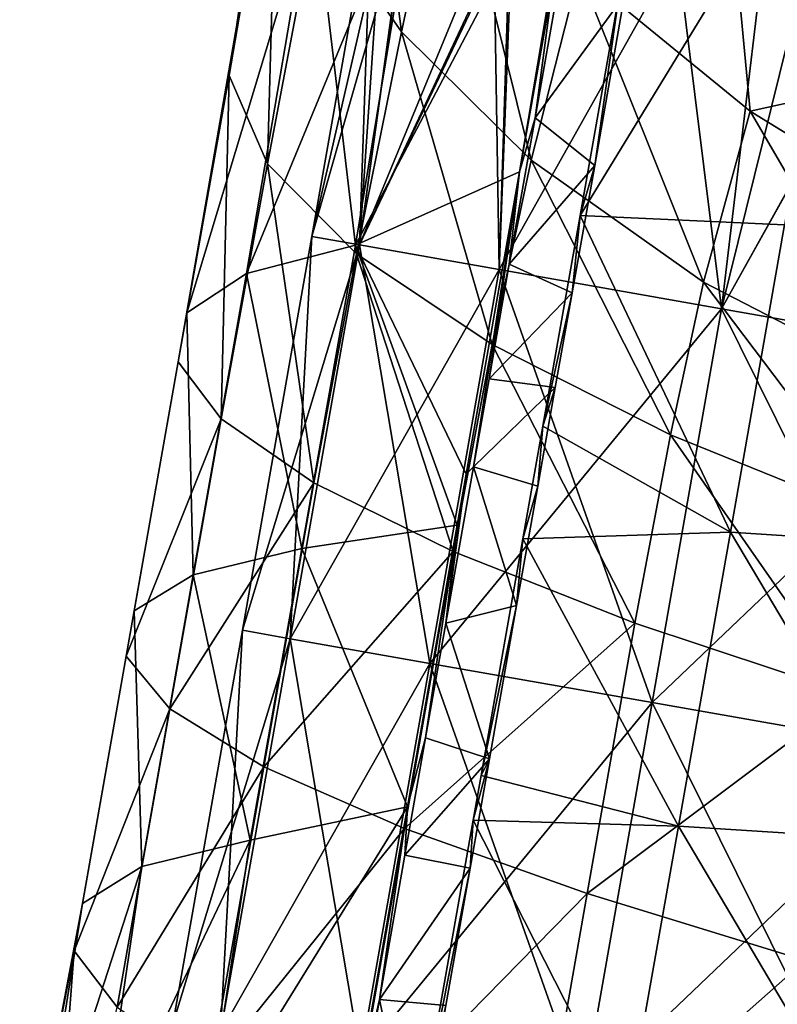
# Model space of a CAD drawing. Extents: x -65 to 803, y -691 to 80.
# Tile 237 of 256: x 678 to 699, y -212 to -185. Entities that reach past the tile are written whole.
import ezdxf

# ---------------------------------------------------------------- set-up
doc = ezdxf.new("R2010")
doc.units = 0
doc.header["$LTSCALE"] = 101.851852
for name, color, linetype in [('313', 7, 'CONTINUOUS'), ('326', 7, 'CONTINUOUS'), ('329', 7, 'CONTINUOUS'), ('332', 7, 'CONTINUOUS'), ('7', 7, 'CONTINUOUS'), ('8', 7, 'CONTINUOUS'), ('9', 7, 'CONTINUOUS')]:
    doc.layers.add(name, color=color, linetype=linetype)

msp = doc.modelspace()

# ---------------------------------------------------------------- linework, layer by layer
at = {"layer": '313', "color": 7, "linetype": 'CONTINUOUS'}
for points in [[(684.523, -184.394, -3.694), (684.135, -186.797, 4.081), (685.813, -175.634, -3.052), (684.523, -184.394, -3.694)], [(685.813, -175.634, -3.052), (684.135, -186.797, 4.081), (685.474, -178.989, 4.566), (685.813, -175.634, -3.052)], [(686.518, -182.21, 12.078), (688.866, -185.591, 19.234), (687.581, -175.616, 13.273), (686.518, -182.21, 12.078)], [(687.581, -175.616, 13.273), (688.866, -185.591, 19.234), (690.113, -179.791, 20.094), (687.581, -175.616, 13.273)], [(694.839, -184.56, -27.686), (701.274, -178.345, -32.739), (693.773, -190.637, -27.689), (694.839, -184.56, -27.686)], [(693.773, -190.637, -27.689), (701.274, -178.345, -32.739), (699.385, -190.897, -33.023), (693.773, -190.637, -27.689)], [(697.919, -182.215, 30.602), (703.683, -186.618, 35.482), (698.701, -178.194, 31.78), (697.919, -182.215, 30.602)], [(698.701, -178.194, 31.78), (703.683, -186.618, 35.482), (704.741, -182.936, 36.072), (698.701, -178.194, 31.78)], [(684.135, -186.797, 4.081), (685.185, -189.223, 11.699), (685.474, -178.989, 4.566), (684.135, -186.797, 4.081)], [(685.474, -178.989, 4.566), (685.185, -189.223, 11.699), (686.518, -182.21, 12.078), (685.474, -178.989, 4.566)], [(688.866, -185.591, 19.234), (692.426, -189.12, 25.739), (690.113, -179.791, 20.094), (688.866, -185.591, 19.234)], [(690.113, -179.791, 20.094), (692.426, -189.12, 25.739), (693.747, -183.924, 26.329), (690.113, -179.791, 20.094)], [(692.109, -189.443, -25.414), (687.601, -191.453, -18.799), (693.729, -179.828, -25.333), (692.109, -189.443, -25.414)], [(693.729, -179.828, -25.333), (687.601, -191.453, -18.799), (689.372, -180.709, -18.576), (693.729, -179.828, -25.333)], [(693.028, -184.238, -25.417), (692.109, -189.443, -25.414), (693.729, -179.828, -25.333), (693.028, -184.238, -25.417)], [(687.601, -191.453, -18.799), (684.608, -192.229, -11.53), (689.372, -180.709, -18.576), (687.601, -191.453, -18.799)], [(689.372, -180.709, -18.576), (684.608, -192.229, -11.53), (686.31, -182.223, -11.322), (689.372, -180.709, -18.576)], [(684.608, -192.229, -11.53), (682.97, -193.307, -3.886), (686.31, -182.223, -11.322), (684.608, -192.229, -11.53)], [(686.31, -182.223, -11.322), (682.97, -193.307, -3.886), (684.523, -184.394, -3.694), (686.31, -182.223, -11.322)], [(685.185, -189.223, 11.699), (687.627, -191.692, 18.937), (686.518, -182.21, 12.078), (685.185, -189.223, 11.699)], [(686.518, -182.21, 12.078), (687.627, -191.692, 18.937), (688.866, -185.591, 19.234), (686.518, -182.21, 12.078)], [(693.747, -183.924, 26.329), (698.437, -187.772, 31.778), (697.919, -182.215, 30.602), (693.747, -183.924, 26.329)], [(697.919, -182.215, 30.602), (698.437, -187.772, 31.778), (703.683, -186.618, 35.482), (697.919, -182.215, 30.602)], [(692.426, -189.12, 25.739), (697.157, -192.466, 31.4), (693.747, -183.924, 26.329), (692.426, -189.12, 25.739)], [(693.747, -183.924, 26.329), (697.157, -192.466, 31.4), (698.437, -187.772, 31.778), (693.747, -183.924, 26.329)], [(682.97, -193.307, -3.886), (682.736, -194.653, 3.91), (684.523, -184.394, -3.694), (682.97, -193.307, -3.886)], [(684.523, -184.394, -3.694), (682.736, -194.653, 3.91), (684.135, -186.797, 4.081), (684.523, -184.394, -3.694)], [(687.627, -191.692, 18.937), (691.355, -194.184, 25.519), (688.866, -185.591, 19.234), (687.627, -191.692, 18.937)], [(688.866, -185.591, 19.234), (691.355, -194.184, 25.519), (692.426, -189.12, 25.739), (688.866, -185.591, 19.234)], [(682.736, -194.653, 3.91), (683.912, -196.222, 11.553), (684.135, -186.797, 4.081), (682.736, -194.653, 3.91)], [(684.135, -186.797, 4.081), (683.912, -196.222, 11.553), (685.185, -189.223, 11.699), (684.135, -186.797, 4.081)], [(698.437, -187.772, 31.778), (704.038, -191.228, 36.221), (703.683, -186.618, 35.482), (698.437, -187.772, 31.778)], [(697.157, -192.466, 31.4), (702.907, -195.432, 36.002), (698.437, -187.772, 31.778), (697.157, -192.466, 31.4)], [(698.437, -187.772, 31.778), (702.907, -195.432, 36.002), (704.038, -191.228, 36.221), (698.437, -187.772, 31.778)], [(683.912, -196.222, 11.553), (686.463, -197.978, 18.822), (685.185, -189.223, 11.699), (683.912, -196.222, 11.553)], [(685.185, -189.223, 11.699), (686.463, -197.978, 18.822), (687.627, -191.692, 18.937), (685.185, -189.223, 11.699)], [(691.355, -194.184, 25.519), (696.251, -196.657, 31.249), (692.426, -189.12, 25.739), (691.355, -194.184, 25.519)], [(692.426, -189.12, 25.739), (696.251, -196.657, 31.249), (697.157, -192.466, 31.4), (692.426, -189.12, 25.739)], [(692.109, -189.443, -25.414), (690.643, -197.741, -25.41), (687.601, -191.453, -18.799), (692.109, -189.443, -25.414)], [(693.773, -190.637, -27.689), (697.894, -199.336, -33.021), (692.743, -196.425, -27.68), (693.773, -190.637, -27.689)], [(693.773, -190.637, -27.689), (699.385, -190.897, -33.023), (697.894, -199.336, -33.021), (693.773, -190.637, -27.689)], [(697.894, -199.336, -33.021), (699.385, -190.897, -33.023), (704.364, -199.757, -37.249), (697.894, -199.336, -33.021)], [(687.601, -191.453, -18.799), (686.13, -199.782, -18.794), (684.608, -192.229, -11.53), (687.601, -191.453, -18.799)], [(690.397, -199.138, -25.41), (686.13, -199.782, -18.794), (687.601, -191.453, -18.799), (690.397, -199.138, -25.41)], [(686.463, -197.978, 18.822), (690.288, -199.865, 25.434), (687.627, -191.692, 18.937), (686.463, -197.978, 18.822)], [(690.643, -197.741, -25.41), (690.397, -199.138, -25.41), (687.601, -191.453, -18.799), (690.643, -197.741, -25.41)], [(687.627, -191.692, 18.937), (690.288, -199.865, 25.434), (691.355, -194.184, 25.519), (687.627, -191.692, 18.937)], [(684.608, -192.229, -11.53), (683.146, -200.507, -11.525), (682.97, -193.307, -3.886), (684.608, -192.229, -11.53)], [(686.13, -199.782, -18.794), (683.146, -200.507, -11.525), (684.608, -192.229, -11.53), (686.13, -199.782, -18.794)], [(696.251, -196.657, 31.249), (702.127, -199.045, 35.914), (697.157, -192.466, 31.4), (696.251, -196.657, 31.249)], [(697.157, -192.466, 31.4), (702.127, -199.045, 35.914), (702.907, -195.432, 36.002), (697.157, -192.466, 31.4)], [(683.146, -200.507, -11.525), (681.525, -201.493, -3.88), (682.97, -193.307, -3.886), (683.146, -200.507, -11.525)], [(682.97, -193.307, -3.886), (681.525, -201.493, -3.88), (682.736, -194.653, 3.91), (682.97, -193.307, -3.886)], [(690.288, -199.865, 25.434), (695.272, -201.837, 31.193), (691.355, -194.184, 25.519), (690.288, -199.865, 25.434)], [(691.355, -194.184, 25.519), (695.272, -201.837, 31.193), (696.251, -196.657, 31.249), (691.355, -194.184, 25.519)], [(681.525, -201.493, -3.88), (681.309, -202.735, 3.915), (682.736, -194.653, 3.91), (681.525, -201.493, -3.88)], [(682.736, -194.653, 3.91), (681.309, -202.735, 3.915), (683.912, -196.222, 11.553), (682.736, -194.653, 3.91)], [(681.309, -202.735, 3.915), (682.507, -204.185, 11.558), (683.912, -196.222, 11.553), (681.309, -202.735, 3.915)], [(683.912, -196.222, 11.553), (682.507, -204.185, 11.558), (686.463, -197.978, 18.822), (683.912, -196.222, 11.553)], [(692.196, -199.517, -27.677), (692.743, -196.425, -27.68), (697.894, -199.336, -33.021), (692.196, -199.517, -27.677)], [(695.272, -201.837, 31.193), (701.23, -203.814, 35.881), (696.251, -196.657, 31.249), (695.272, -201.837, 31.193)], [(696.251, -196.657, 31.249), (701.23, -203.814, 35.881), (702.127, -199.045, 35.914), (696.251, -196.657, 31.249)], [(682.507, -204.185, 11.558), (685.087, -205.782, 18.825), (686.463, -197.978, 18.822), (682.507, -204.185, 11.558)], [(686.463, -197.978, 18.822), (685.087, -205.782, 18.825), (690.288, -199.865, 25.434), (686.463, -197.978, 18.822)], [(690.397, -199.138, -25.41), (689.029, -206.879, -25.406), (686.13, -199.782, -18.794), (690.397, -199.138, -25.41)], [(691.049, -206.013, -27.676), (692.196, -199.517, -27.677), (696.468, -207.408, -33.019), (691.049, -206.013, -27.676)], [(692.196, -199.517, -27.677), (697.894, -199.336, -33.021), (696.468, -207.408, -33.019), (692.196, -199.517, -27.677)], [(696.468, -207.408, -33.019), (697.894, -199.336, -33.021), (702.941, -207.818, -37.249), (696.468, -207.408, -33.019)], [(697.894, -199.336, -33.021), (704.364, -199.757, -37.249), (702.941, -207.818, -37.249), (697.894, -199.336, -33.021)], [(686.13, -199.782, -18.794), (684.715, -207.796, -18.791), (683.146, -200.507, -11.525), (686.13, -199.782, -18.794)], [(689.029, -206.879, -25.406), (684.715, -207.796, -18.791), (686.13, -199.782, -18.794), (689.029, -206.879, -25.406)], [(685.087, -205.782, 18.825), (688.948, -207.473, 25.436), (690.288, -199.865, 25.434), (685.087, -205.782, 18.825)], [(690.288, -199.865, 25.434), (688.948, -207.473, 25.436), (695.272, -201.837, 31.193), (690.288, -199.865, 25.434)], [(683.146, -200.507, -11.525), (681.734, -208.511, -11.521), (681.525, -201.493, -3.88), (683.146, -200.507, -11.525)], [(684.715, -207.796, -18.791), (681.734, -208.511, -11.521), (683.146, -200.507, -11.525), (684.715, -207.796, -18.791)], [(681.734, -208.511, -11.521), (680.109, -209.527, -3.878), (681.525, -201.493, -3.88), (681.734, -208.511, -11.521)], [(681.525, -201.493, -3.88), (680.109, -209.527, -3.878), (681.309, -202.735, 3.915), (681.525, -201.493, -3.88)], [(688.948, -207.473, 25.436), (693.965, -209.26, 31.194), (695.272, -201.837, 31.193), (688.948, -207.473, 25.436)], [(695.272, -201.837, 31.193), (693.965, -209.26, 31.194), (701.23, -203.814, 35.881), (695.272, -201.837, 31.193)], [(680.109, -209.527, -3.878), (679.882, -210.835, 3.917), (681.309, -202.735, 3.915), (680.109, -209.527, -3.878)], [(681.309, -202.735, 3.915), (679.882, -210.835, 3.917), (682.507, -204.185, 11.558), (681.309, -202.735, 3.915)], [(693.965, -209.26, 31.194), (699.948, -211.095, 35.882), (701.23, -203.814, 35.881), (693.965, -209.26, 31.194)], [(679.882, -210.835, 3.917), (681.063, -212.381, 11.56), (682.507, -204.185, 11.558), (679.882, -210.835, 3.917)], [(682.507, -204.185, 11.558), (681.063, -212.381, 11.56), (685.087, -205.782, 18.825), (682.507, -204.185, 11.558)], [(681.063, -212.381, 11.56), (683.624, -214.089, 18.827), (685.087, -205.782, 18.825), (681.063, -212.381, 11.56)], [(685.087, -205.782, 18.825), (683.624, -214.089, 18.827), (688.948, -207.473, 25.436), (685.087, -205.782, 18.825)], [(690.832, -207.245, -27.676), (691.049, -206.013, -27.676), (696.468, -207.408, -33.019), (690.832, -207.245, -27.676)], [(687.536, -215.336, -25.403), (683.486, -215.845, -19.163), (689.029, -206.879, -25.406), (687.536, -215.336, -25.403)], [(689.029, -206.879, -25.406), (683.486, -215.845, -19.163), (684.715, -207.796, -18.791), (689.029, -206.879, -25.406)], [(689.397, -215.362, -27.672), (690.832, -207.245, -27.676), (695.037, -215.511, -33.018), (689.397, -215.362, -27.672)], [(690.832, -207.245, -27.676), (696.468, -207.408, -33.019), (695.037, -215.511, -33.018), (690.832, -207.245, -27.676)], [(683.624, -214.089, 18.827), (687.467, -215.88, 25.437), (688.948, -207.473, 25.436), (683.624, -214.089, 18.827)], [(688.948, -207.473, 25.436), (687.467, -215.88, 25.437), (693.965, -209.26, 31.194), (688.948, -207.473, 25.436)], [(695.037, -215.511, -33.018), (696.468, -207.408, -33.019), (701.511, -215.92, -37.248), (695.037, -215.511, -33.018)], [(696.468, -207.408, -33.019), (702.941, -207.818, -37.249), (701.511, -215.92, -37.248), (696.468, -207.408, -33.019)], [(683.486, -215.845, -19.163), (680.564, -216.506, -12.324), (684.715, -207.796, -18.791), (683.486, -215.845, -19.163)], [(684.715, -207.796, -18.791), (680.564, -216.506, -12.324), (681.734, -208.511, -11.521), (684.715, -207.796, -18.791)], [(680.564, -216.506, -12.324), (678.848, -217.444, -5.127), (681.734, -208.511, -11.521), (680.564, -216.506, -12.324)], [(681.734, -208.511, -11.521), (678.848, -217.444, -5.127), (680.109, -209.527, -3.878), (681.734, -208.511, -11.521)], [(687.467, -215.88, 25.437), (692.477, -217.708, 31.194), (693.965, -209.26, 31.194), (687.467, -215.88, 25.437)], [(693.965, -209.26, 31.194), (692.477, -217.708, 31.194), (699.948, -211.095, 35.882), (693.965, -209.26, 31.194)], [(678.848, -217.444, -5.127), (678.384, -218.622, 2.244), (680.109, -209.527, -3.878), (678.848, -217.444, -5.127)], [(680.109, -209.527, -3.878), (678.384, -218.622, 2.244), (679.882, -210.835, 3.917), (680.109, -209.527, -3.878)], [(678.384, -218.622, 2.244), (679.188, -219.998, 9.532), (679.882, -210.835, 3.917), (678.384, -218.622, 2.244)], [(679.882, -210.835, 3.917), (679.188, -219.998, 9.532), (681.063, -212.381, 11.56), (679.882, -210.835, 3.917)], [(692.477, -217.708, 31.194), (698.462, -219.529, 35.882), (699.948, -211.095, 35.882), (692.477, -217.708, 31.194)], [(699.948, -211.095, 35.882), (698.462, -219.529, 35.882), (706.714, -212.863, 39.352), (699.948, -211.095, 35.882)]]:
    msp.add_3dface(points, dxfattribs=at)
at = {"layer": '326', "color": 7, "linetype": 'CONTINUOUS'}
for points in [[(692.109, -189.443, -25.414), (693.028, -184.238, -25.417), (692.536, -187.952, -25.293), (692.109, -189.443, -25.414)], [(693.028, -184.238, -25.417), (693.185, -184.266, -25.296), (692.536, -187.952, -25.293), (693.028, -184.238, -25.417)], [(691.824, -191.978, -25.292), (692.109, -189.443, -25.414), (692.536, -187.952, -25.293), (691.824, -191.978, -25.292)], [(690.643, -197.741, -25.41), (692.109, -189.443, -25.414), (690.841, -197.544, -25.289), (690.643, -197.741, -25.41)], [(690.841, -197.544, -25.289), (692.109, -189.443, -25.414), (691.269, -195.123, -25.29), (690.841, -197.544, -25.289)], [(691.269, -195.123, -25.29), (692.109, -189.443, -25.414), (691.824, -191.978, -25.292), (691.269, -195.123, -25.29)], [(690.084, -201.83, -25.288), (690.643, -197.741, -25.41), (690.841, -197.544, -25.289), (690.084, -201.83, -25.288)], [(690.397, -199.138, -25.41), (690.643, -197.741, -25.41), (690.084, -201.83, -25.288), (690.397, -199.138, -25.41)], [(689.029, -206.879, -25.406), (690.397, -199.138, -25.41), (689.527, -204.984, -25.286), (689.029, -206.879, -25.406)], [(689.527, -204.984, -25.286), (690.397, -199.138, -25.41), (690.084, -201.83, -25.288), (689.527, -204.984, -25.286)], [(688.958, -208.202, -25.285), (689.029, -206.879, -25.406), (689.527, -204.984, -25.286), (688.958, -208.202, -25.285)], [(687.536, -215.336, -25.403), (689.029, -206.879, -25.406), (688.259, -212.163, -25.283), (687.536, -215.336, -25.403)], [(688.259, -212.163, -25.283), (689.029, -206.879, -25.406), (688.958, -208.202, -25.285), (688.259, -212.163, -25.283)], [(687.343, -217.344, -25.281), (687.536, -215.336, -25.403), (688.259, -212.163, -25.283), (687.343, -217.344, -25.281)]]:
    msp.add_3dface(points, dxfattribs=at)
at = {"layer": '329', "color": 7, "linetype": 'CONTINUOUS'}
for points in [[(694.839, -184.56, -27.686), (693.773, -190.637, -27.689), (694.17, -189.265, -27.56), (694.839, -184.56, -27.686)], [(694.987, -184.587, -27.555), (694.839, -184.56, -27.686), (694.17, -189.265, -27.56), (694.987, -184.587, -27.555)], [(694.17, -189.265, -27.56), (693.773, -190.637, -27.689), (693.549, -192.761, -27.555), (694.17, -189.265, -27.56)], [(693.773, -190.637, -27.689), (692.743, -196.425, -27.68), (693.549, -192.761, -27.555), (693.773, -190.637, -27.689)], [(693.549, -192.761, -27.555), (692.743, -196.425, -27.68), (693.085, -195.358, -27.551), (693.549, -192.761, -27.555)], [(693.085, -195.358, -27.551), (692.743, -196.425, -27.68), (692.605, -198.068, -27.547), (693.085, -195.358, -27.551)], [(692.743, -196.425, -27.68), (692.196, -199.517, -27.677), (692.605, -198.068, -27.547), (692.743, -196.425, -27.68)], [(692.605, -198.068, -27.547), (692.196, -199.517, -27.677), (692.026, -201.347, -27.545), (692.605, -198.068, -27.547)], [(692.196, -199.517, -27.677), (691.049, -206.013, -27.676), (692.026, -201.347, -27.545), (692.196, -199.517, -27.677)], [(692.026, -201.347, -27.545), (691.049, -206.013, -27.676), (691.283, -205.561, -27.545), (692.026, -201.347, -27.545)], [(691.283, -205.561, -27.545), (690.832, -207.245, -27.676), (690.752, -208.562, -27.544), (691.283, -205.561, -27.545)], [(691.049, -206.013, -27.676), (690.832, -207.245, -27.676), (691.283, -205.561, -27.545), (691.049, -206.013, -27.676)], [(690.832, -207.245, -27.676), (689.397, -215.362, -27.672), (690.752, -208.562, -27.544), (690.832, -207.245, -27.676)], [(690.752, -208.562, -27.544), (689.397, -215.362, -27.672), (690.085, -212.334, -27.542), (690.752, -208.562, -27.544)]]:
    msp.add_3dface(points, dxfattribs=at)
at = {"layer": '332', "color": 7, "linetype": 'CONTINUOUS'}
for points in [[(692.536, -187.952, -25.293), (693.185, -184.266, -25.296), (694.987, -184.587, -27.555), (692.536, -187.952, -25.293)], [(692.536, -187.952, -25.293), (694.987, -184.587, -27.555), (694.17, -189.265, -27.56), (692.536, -187.952, -25.293)], [(691.824, -191.978, -25.292), (692.536, -187.952, -25.293), (694.17, -189.265, -27.56), (691.824, -191.978, -25.292)], [(691.824, -191.978, -25.292), (694.17, -189.265, -27.56), (693.549, -192.761, -27.555), (691.824, -191.978, -25.292)], [(691.269, -195.123, -25.29), (691.824, -191.978, -25.292), (693.549, -192.761, -27.555), (691.269, -195.123, -25.29)], [(691.269, -195.123, -25.29), (693.549, -192.761, -27.555), (693.085, -195.358, -27.551), (691.269, -195.123, -25.29)], [(690.841, -197.544, -25.289), (691.269, -195.123, -25.29), (693.085, -195.358, -27.551), (690.841, -197.544, -25.289)], [(690.841, -197.544, -25.289), (693.085, -195.358, -27.551), (692.605, -198.068, -27.547), (690.841, -197.544, -25.289)], [(690.084, -201.83, -25.288), (690.841, -197.544, -25.289), (692.026, -201.347, -27.545), (690.084, -201.83, -25.288)], [(690.841, -197.544, -25.289), (692.605, -198.068, -27.547), (692.026, -201.347, -27.545), (690.841, -197.544, -25.289)], [(690.084, -201.83, -25.288), (692.026, -201.347, -27.545), (691.283, -205.561, -27.545), (690.084, -201.83, -25.288)], [(689.527, -204.984, -25.286), (690.084, -201.83, -25.288), (691.283, -205.561, -27.545), (689.527, -204.984, -25.286)], [(688.958, -208.202, -25.285), (689.527, -204.984, -25.286), (691.283, -205.561, -27.545), (688.958, -208.202, -25.285)], [(688.958, -208.202, -25.285), (691.283, -205.561, -27.545), (690.752, -208.562, -27.544), (688.958, -208.202, -25.285)], [(688.259, -212.163, -25.283), (688.958, -208.202, -25.285), (690.752, -208.562, -27.544), (688.259, -212.163, -25.283)], [(688.259, -212.163, -25.283), (690.752, -208.562, -27.544), (690.085, -212.334, -27.542), (688.259, -212.163, -25.283)], [(687.343, -217.344, -25.281), (688.259, -212.163, -25.283), (689.256, -217.029, -27.541), (687.343, -217.344, -25.281)], [(689.256, -217.029, -27.541), (688.259, -212.163, -25.283), (690.085, -212.334, -27.542), (689.256, -217.029, -27.541)]]:
    msp.add_3dface(points, dxfattribs=at)
at = {"layer": '7', "linetype": 'CONTINUOUS'}
for points in [[(686.405, -191.217), (687.714, -191.447, 10.094), (688.043, -181.928), (686.405, -191.217)], [(688.043, -181.928), (687.714, -191.447, 10.094), (688.352, -181.983, 4.935), (688.043, -181.928)], [(688.352, -181.983, 4.935), (687.714, -191.447, 10.094), (689.009, -182.098, 8.691), (688.352, -181.983, 4.935)], [(689.009, -182.098, 8.691), (687.714, -191.447, 10.094), (691.389, -182.518, 15.921), (689.009, -182.098, 8.691)], [(687.714, -191.447, 10.094), (691.551, -192.124, 19.5), (691.389, -182.518, 15.921), (687.714, -191.447, 10.094)], [(691.389, -182.518, 15.921), (691.551, -192.124, 19.5), (691.85, -182.599, 16.929), (691.389, -182.518, 15.921)], [(691.85, -182.599, 16.929), (691.551, -192.124, 19.5), (696.434, -183.408, 24.332), (691.85, -182.599, 16.929)], [(691.551, -192.124, 19.5), (697.654, -193.2, 27.577), (696.434, -183.408, 24.332), (691.551, -192.124, 19.5)], [(696.434, -183.408, 24.332), (697.654, -193.2, 27.577), (698.764, -183.819, 27.03), (696.434, -183.408, 24.332)], [(698.764, -183.819, 27.03), (697.654, -193.2, 27.577), (702.517, -184.48, 30.502), (698.764, -183.819, 27.03)], [(697.654, -193.2, 27.577), (705.609, -194.603, 33.775), (702.517, -184.48, 30.502), (697.654, -193.2, 27.577)], [(684.499, -202.029), (685.807, -202.26, 10.094), (686.405, -191.217), (684.499, -202.029)], [(686.405, -191.217), (685.807, -202.26, 10.094), (687.714, -191.447, 10.094), (686.405, -191.217)], [(685.807, -202.26, 10.094), (689.644, -202.936, 19.5), (687.714, -191.447, 10.094), (685.807, -202.26, 10.094)], [(687.714, -191.447, 10.094), (689.644, -202.936, 19.5), (691.551, -192.124, 19.5), (687.714, -191.447, 10.094)], [(689.644, -202.936, 19.5), (695.748, -204.012, 27.577), (691.551, -192.124, 19.5), (689.644, -202.936, 19.5)], [(691.551, -192.124, 19.5), (695.748, -204.012, 27.577), (697.654, -193.2, 27.577), (691.551, -192.124, 19.5)], [(695.748, -204.012, 27.577), (703.702, -205.415, 33.775), (697.654, -193.2, 27.577), (695.748, -204.012, 27.577)], [(697.654, -193.2, 27.577), (703.702, -205.415, 33.775), (705.609, -194.603, 33.775), (697.654, -193.2, 27.577)], [(682.592, -212.841), (683.901, -213.072, 10.094), (684.499, -202.029), (682.592, -212.841)], [(684.499, -202.029), (683.901, -213.072, 10.094), (685.807, -202.26, 10.094), (684.499, -202.029)], [(683.901, -213.072, 10.094), (687.738, -213.748, 19.5), (685.807, -202.26, 10.094), (683.901, -213.072, 10.094)], [(685.807, -202.26, 10.094), (687.738, -213.748, 19.5), (689.644, -202.936, 19.5), (685.807, -202.26, 10.094)], [(687.738, -213.748, 19.5), (693.841, -214.825, 27.577), (689.644, -202.936, 19.5), (687.738, -213.748, 19.5)], [(689.644, -202.936, 19.5), (693.841, -214.825, 27.577), (695.748, -204.012, 27.577), (689.644, -202.936, 19.5)], [(693.841, -214.825, 27.577), (701.796, -216.227, 33.775), (695.748, -204.012, 27.577), (693.841, -214.825, 27.577)], [(695.748, -204.012, 27.577), (701.796, -216.227, 33.775), (703.702, -205.415, 33.775), (695.748, -204.012, 27.577)]]:
    msp.add_3dface(points, dxfattribs=at)
at = {"layer": '8', "linetype": 'CONTINUOUS'}
for points in [[(686.405, -191.217), (688.043, -181.928), (688.516, -182.012, -6.1), (686.405, -191.217)], [(689.006, -182.098, -8.68), (686.405, -191.217), (688.516, -182.012, -6.1), (689.006, -182.098, -8.68)], [(687.714, -191.447, -10.094), (686.405, -191.217), (689.006, -182.098, -8.68), (687.714, -191.447, -10.094)], [(691.847, -182.599, -16.921), (687.714, -191.447, -10.094), (689.006, -182.098, -8.68), (691.847, -182.599, -16.921)], [(691.913, -182.611, -17.062), (687.714, -191.447, -10.094), (691.847, -182.599, -16.921), (691.913, -182.611, -17.062)], [(691.551, -192.124, -19.5), (687.714, -191.447, -10.094), (691.913, -182.611, -17.062), (691.551, -192.124, -19.5)], [(696.43, -183.407, -24.325), (691.551, -192.124, -19.5), (691.913, -182.611, -17.062), (696.43, -183.407, -24.325)], [(697.654, -193.2, -27.577), (691.551, -192.124, -19.5), (696.43, -183.407, -24.325), (697.654, -193.2, -27.577)], [(699.918, -184.022, -28.198), (697.654, -193.2, -27.577), (696.43, -183.407, -24.325), (699.918, -184.022, -28.198)], [(702.506, -184.478, -30.493), (697.654, -193.2, -27.577), (699.918, -184.022, -28.198), (702.506, -184.478, -30.493)], [(705.609, -194.603, -33.775), (697.654, -193.2, -27.577), (702.506, -184.478, -30.493), (705.609, -194.603, -33.775)], [(684.499, -202.029), (686.405, -191.217), (687.714, -191.447, -10.094), (684.499, -202.029)], [(685.807, -202.26, -10.094), (684.499, -202.029), (687.714, -191.447, -10.094), (685.807, -202.26, -10.094)], [(691.551, -192.124, -19.5), (685.807, -202.26, -10.094), (687.714, -191.447, -10.094), (691.551, -192.124, -19.5)], [(689.644, -202.936, -19.5), (685.807, -202.26, -10.094), (691.551, -192.124, -19.5), (689.644, -202.936, -19.5)], [(697.654, -193.2, -27.577), (689.644, -202.936, -19.5), (691.551, -192.124, -19.5), (697.654, -193.2, -27.577)], [(695.748, -204.012, -27.577), (689.644, -202.936, -19.5), (697.654, -193.2, -27.577), (695.748, -204.012, -27.577)], [(705.609, -194.603, -33.775), (695.748, -204.012, -27.577), (697.654, -193.2, -27.577), (705.609, -194.603, -33.775)], [(703.702, -205.415, -33.775), (695.748, -204.012, -27.577), (705.609, -194.603, -33.775), (703.702, -205.415, -33.775)], [(682.592, -212.841), (684.499, -202.029), (685.807, -202.26, -10.094), (682.592, -212.841)], [(683.901, -213.072, -10.094), (682.592, -212.841), (685.807, -202.26, -10.094), (683.901, -213.072, -10.094)], [(689.644, -202.936, -19.5), (683.901, -213.072, -10.094), (685.807, -202.26, -10.094), (689.644, -202.936, -19.5)], [(687.738, -213.748, -19.5), (683.901, -213.072, -10.094), (689.644, -202.936, -19.5), (687.738, -213.748, -19.5)], [(695.748, -204.012, -27.577), (687.738, -213.748, -19.5), (689.644, -202.936, -19.5), (695.748, -204.012, -27.577)], [(693.841, -214.825, -27.577), (687.738, -213.748, -19.5), (695.748, -204.012, -27.577), (693.841, -214.825, -27.577)], [(703.702, -205.415, -33.775), (693.841, -214.825, -27.577), (695.748, -204.012, -27.577), (703.702, -205.415, -33.775)], [(701.796, -216.227, -33.775), (693.841, -214.825, -27.577), (703.702, -205.415, -33.775), (701.796, -216.227, -33.775)]]:
    msp.add_3dface(points, dxfattribs=at)
at = {"layer": '9', "linetype": 'CONTINUOUS'}
for points in [[(707.519, -185.362, 4.905), (699.498, -183.948, -6.074), (698.054, -183.693, 4.905), (707.519, -185.362, 4.905)], [(707.519, -185.362, 4.905), (698.054, -183.693, 4.905), (701.479, -184.297, 15.884), (707.519, -185.362, 4.905)], [(698.764, -183.819, 27.03), (702.517, -184.48, 30.502), (708.103, -185.465, 26.863), (698.764, -183.819, 27.03)], [(701.479, -184.297, 15.884), (698.764, -183.819, 27.03), (708.103, -185.465, 26.863), (701.479, -184.297, 15.884)]]:
    msp.add_3dface(points, dxfattribs=at)

doc.saveas('drawing.dxf')
